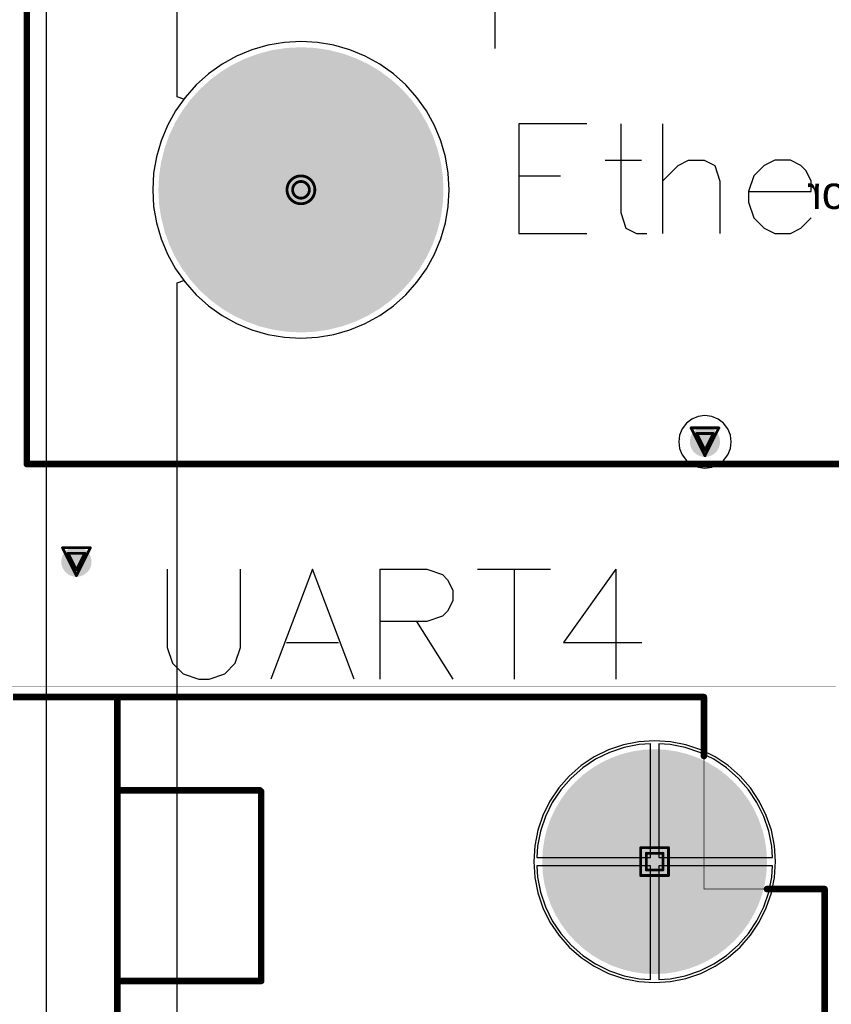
# Model space of a CAD drawing. Header units: millimetres. Extents: x 138 to 555, y 26 to 334.
# Tile 240 of 256: x 161 to 176, y 219 to 237. Entities that reach past the tile are written whole.
import ezdxf

# ---------------------------------------------------------------- set-up
doc = ezdxf.new("R2010")
doc.units = ezdxf.units.MM
for name, color, linetype in [('BottomLayer', 5, 'Continuous'), ('BottomSolder', 6, 'Continuous'), ('DrillDrawing', 1, 'Continuous'), ('Mechanical20', 56, 'Continuous'), ('Mechanical27', 56, 'Continuous'), ('Mechanical30', 56, 'Continuous'), ('MidLayer1', 16, 'Continuous'), ('MidLayer2', 76, 'Continuous'), ('MidLayer3', 90, 'Continuous'), ('MidLayer4', 156, 'Continuous'), ('MultiLayer', 9, 'Continuous'), ('PadHoleLayer', 156, 'Continuous'), ('TopLayer', 1, 'Continuous'), ('TopOverlay', 2, 'Continuous'), ('TopSolder', 216, 'Continuous'), ('ViaHoleLayer', 16, 'Continuous')]:
    doc.layers.add(name, color=color, linetype=linetype)

# ---------------------------------------------------------------- blocks, each defined once
blk = doc.blocks.new('CON_SAMTEC_ERF8_030_070_L_DV_TR_MOD_B2123A_504')
at = {"layer": 'BottomLayer', "const_width": 2.5}
blk.add_lwpolyline([(5.75, -15, 1), (8.25, -15, 1)], format="xyb", close=True, dxfattribs=at)
at = {"layer": 'BottomSolder', "const_width": 2.6}
blk.add_lwpolyline([(5.7, -15, 1), (8.3, -15, 1)], format="xyb", close=True, dxfattribs=at)
at = {"layer": 'Mechanical27', "const_width": 0.01}
for points in [[(12, -20), (12, 20)], [(12, -20), (-70, -20)]]:
    blk.add_lwpolyline(points, dxfattribs=at)
at = {"layer": 'Mechanical27', "const_width": 0.005}
blk.add_lwpolyline([(11.997, -20, 1), (12.002, -20, 1)], format="xyb", close=True, dxfattribs=at)
blk.add_lwpolyline([(11.997, -20, 1), (12.002, -20, 1)], format="xyb", close=True, dxfattribs=at)
at = {"layer": 'MidLayer1', "const_width": 2.5}
blk.add_lwpolyline([(5.75, -15, 1), (8.25, -15, 1)], format="xyb", close=True, dxfattribs=at)
at = {"layer": 'MidLayer2', "const_width": 2.5}
blk.add_lwpolyline([(5.75, -15, 1), (8.25, -15, 1)], format="xyb", close=True, dxfattribs=at)
at = {"layer": 'MidLayer3', "const_width": 2.5}
blk.add_lwpolyline([(5.75, -15, 1), (8.25, -15, 1)], format="xyb", close=True, dxfattribs=at)
at = {"layer": 'MidLayer4', "const_width": 2.5}
blk.add_lwpolyline([(5.75, -15, 1), (8.25, -15, 1)], format="xyb", close=True, dxfattribs=at)
at = {"layer": 'MultiLayer', "const_width": 2.5}
blk.add_lwpolyline([(5.75, -15, 1), (8.25, -15, 1)], format="xyb", close=True, dxfattribs=at)
at = {"layer": 'PadHoleLayer', "const_width": 1.75}
blk.add_lwpolyline([(6.125, -15, 1), (7.875, -15, 1)], format="xyb", close=True, dxfattribs=at)
at = {"layer": 'TopLayer', "const_width": 2.5}
blk.add_lwpolyline([(5.75, -15, 1), (8.25, -15, 1)], format="xyb", close=True, dxfattribs=at)
at = {"layer": 'TopOverlay'}
blk.add_line((3.221, -11.465), (4.42, -11.465), dxfattribs=at)
at = {"layer": 'TopOverlay', "const_width": 0.12}
for points in [[(12, -20), (12, 20)], [(12, -20), (-70, -20)]]:
    blk.add_lwpolyline(points, dxfattribs=at)
at = {"layer": 'TopOverlay', "const_width": 0.06}
blk.add_lwpolyline([(11.97, -20, 1), (12.03, -20, 1)], format="xyb", close=True, dxfattribs=at)
blk.add_lwpolyline([(11.97, -20, 1), (12.03, -20, 1)], format="xyb", close=True, dxfattribs=at)
at = {"layer": 'TopSolder', "const_width": 2.6}
blk.add_lwpolyline([(5.7, -15, 1), (8.3, -15, 1)], format="xyb", close=True, dxfattribs=at)
blk = doc.blocks.new('CON_DB9_MALE_TYCO_3_1634580_2_517')
at = {"layer": 'BottomLayer', "const_width": 2}
blk.add_lwpolyline([(-13.5, 7.5, 1), (-11.5, 7.5, 1)], format="xyb", close=True, dxfattribs=at)
at = {"layer": 'BottomSolder', "const_width": 2.05}
blk.add_lwpolyline([(-13.525, 7.5, 1), (-11.475, 7.5, 1)], format="xyb", close=True, dxfattribs=at)
at = {"layer": 'Mechanical20', "const_width": 0.01}
for points in [[(-15.7, 9.65), (-15.7, 10.8)], [(-15.7, -10.525), (-15.7, 9.65)]]:
    blk.add_lwpolyline(points, dxfattribs=at)
at = {"layer": 'Mechanical20', "const_width": 0.005}
blk.add_lwpolyline([(-15.702, 9.65, 1), (-15.697, 9.65, 1)], format="xyb", close=True, dxfattribs=at)
blk.add_lwpolyline([(-15.702, 9.65, 1), (-15.697, 9.65, 1)], format="xyb", close=True, dxfattribs=at)
at = {"layer": 'Mechanical27', "const_width": 0.01}
for points in [[(-12, 8.4), (-12, 10.6)], [(12, 10.6), (-12, 10.6)], [(-15.5, -4.2), (-15.5, 8.4)], [(-12, 8.4), (-15.5, 8.4)], [(-13.8, 0.3), (-13.775, 0.325)], [(-13.8, -2.3), (-13.8, 0.3)], [(-10.325, 0.325), (-13.775, 0.325)], [(-10.325, -2.3), (-10.325, 0.325)], [(15.5, -2.3), (-15.5, -2.3)]]:
    blk.add_lwpolyline(points, dxfattribs=at)
at = {"layer": 'Mechanical27', "const_width": 0.005}
for points in [[(-12.002, 10.6, 1), (-11.997, 10.6, 1)], [(-12.002, 10.6, 1), (-11.997, 10.6, 1)], [(-15.502, 8.4, 1), (-15.498, 8.4, 1)], [(-15.502, 8.4, 1), (-15.498, 8.4, 1)], [(-12.002, 8.4, 1), (-11.997, 8.4, 1)], [(-12.002, 8.4, 1), (-11.997, 8.4, 1)], [(-13.802, 0.3, 1), (-13.798, 0.3, 1)], [(-13.802, 0.3, 1), (-13.798, 0.3, 1)], [(-13.777, 0.325, 1), (-13.772, 0.325, 1)], [(-13.777, 0.325, 1), (-13.772, 0.325, 1)], [(-10.328, 0.325, 1), (-10.323, 0.325, 1)], [(-10.328, 0.325, 1), (-10.323, 0.325, 1)], [(-15.502, -2.3, 1), (-15.498, -2.3, 1)], [(-13.802, -2.3, 1), (-13.798, -2.3, 1)], [(-10.328, -2.3, 1), (-10.323, -2.3, 1)]]:
    blk.add_lwpolyline(points, format="xyb", close=True, dxfattribs=at)
at = {"layer": 'MidLayer1', "const_width": 2}
blk.add_lwpolyline([(-13.5, 7.5, 1), (-11.5, 7.5, 1)], format="xyb", close=True, dxfattribs=at)
at = {"layer": 'MidLayer2', "const_width": 2}
blk.add_lwpolyline([(-13.5, 7.5, 1), (-11.5, 7.5, 1)], format="xyb", close=True, dxfattribs=at)
at = {"layer": 'MidLayer3', "const_width": 2}
blk.add_lwpolyline([(-13.5, 7.5, 1), (-11.5, 7.5, 1)], format="xyb", close=True, dxfattribs=at)
at = {"layer": 'MidLayer4', "const_width": 2}
blk.add_lwpolyline([(-13.5, 7.5, 1), (-11.5, 7.5, 1)], format="xyb", close=True, dxfattribs=at)
at = {"layer": 'MultiLayer', "const_width": 2}
blk.add_lwpolyline([(-13.5, 7.5, 1), (-11.5, 7.5, 1)], format="xyb", close=True, dxfattribs=at)
at = {"layer": 'PadHoleLayer', "const_width": 1.65}
blk.add_lwpolyline([(-13.325, 7.5, 1), (-11.675, 7.5, 1)], format="xyb", close=True, dxfattribs=at)
at = {"layer": 'TopLayer', "const_width": 2}
blk.add_lwpolyline([(-13.5, 7.5, 1), (-11.5, 7.5, 1)], format="xyb", close=True, dxfattribs=at)
at = {"layer": 'TopOverlay', "const_width": 0.12}
for points in [[(12, 10.6), (-12, 10.6)], [(-12, 9.55), (-12, 10.6)], [(-15.5, -4.2), (-15.5, 8.4)], [(-14.425, 8.4), (-15.5, 8.4)], [(-13.8, 0.3), (-13.775, 0.325)], [(-13.8, -2.3), (-13.8, 0.3)], [(-10.325, 0.325), (-13.775, 0.325)], [(-10.325, -2.3), (-10.325, 0.325)], [(15.5, -2.3), (-15.5, -2.3)]]:
    blk.add_lwpolyline(points, dxfattribs=at)
at = {"layer": 'TopOverlay', "const_width": 0.06}
for points in [[(-12.03, 10.6, 1), (-11.97, 10.6, 1)], [(-12.03, 10.6, 1), (-11.97, 10.6, 1)], [(-12.03, 9.55, 1), (-11.97, 9.55, 1)], [(-15.53, 8.4, 1), (-15.47, 8.4, 1)], [(-15.53, 8.4, 1), (-15.47, 8.4, 1)], [(-14.455, 8.4, 1), (-14.395, 8.4, 1)], [(-13.83, 0.3, 1), (-13.77, 0.3, 1)], [(-13.83, 0.3, 1), (-13.77, 0.3, 1)], [(-13.805, 0.325, 1), (-13.745, 0.325, 1)], [(-13.805, 0.325, 1), (-13.745, 0.325, 1)], [(-10.355, 0.325, 1), (-10.295, 0.325, 1)], [(-10.355, 0.325, 1), (-10.295, 0.325, 1)], [(-15.53, -2.3, 1), (-15.47, -2.3, 1)], [(-13.83, -2.3, 1), (-13.77, -2.3, 1)], [(-10.355, -2.3, 1), (-10.295, -2.3, 1)]]:
    blk.add_lwpolyline(points, format="xyb", close=True, dxfattribs=at)
at = {"layer": 'TopSolder', "const_width": 2.05}
blk.add_lwpolyline([(-13.525, 7.5, 1), (-11.475, 7.5, 1)], format="xyb", close=True, dxfattribs=at)

msp = doc.modelspace()

# ---------------------------------------------------------------- linework, layer by layer
at = {"layer": 'BottomLayer'}
for p, q in [((161.432, 191.474), (161.432, 310.896)), ((165.469, 236.894), (165.177, 236.81)), ((165.768, 236.945), (165.469, 236.894)), ((166.07, 236.962), (165.768, 236.945)), ((166.373, 236.945), (166.07, 236.962)), ((166.672, 236.894), (166.373, 236.945)), ((166.964, 236.81), (166.672, 236.894)), ((164.897, 236.694), (164.632, 236.547)), ((165.177, 236.81), (164.897, 236.694)), ((167.244, 236.694), (166.964, 236.81)), ((167.509, 236.547), (167.244, 236.694)), ((164.632, 236.547), (164.384, 236.372)), ((167.757, 236.372), (167.509, 236.547)), ((164.384, 236.372), (164.158, 236.17)), ((167.983, 236.17), (167.757, 236.372)), ((164.158, 236.17), (163.956, 235.943)), ((168.185, 235.943), (167.983, 236.17)), ((163.956, 235.943), (163.781, 235.696)), ((168.36, 235.696), (168.185, 235.943)), ((163.781, 235.696), (163.634, 235.431)), ((168.507, 235.431), (168.36, 235.696)), ((163.634, 235.431), (163.518, 235.151)), ((168.623, 235.151), (168.507, 235.431)), ((163.518, 235.151), (163.434, 234.859)), ((168.707, 234.859), (168.623, 235.151)), ((163.434, 234.859), (163.383, 234.56)), ((168.758, 234.56), (168.707, 234.859)), ((163.383, 234.56), (163.366, 234.257)), ((168.775, 234.257), (168.758, 234.56)), ((163.366, 234.257), (163.383, 233.955)), ((168.758, 233.955), (168.775, 234.257)), ((163.383, 233.955), (163.434, 233.656)), ((168.707, 233.656), (168.758, 233.955)), ((163.434, 233.656), (163.518, 233.364)), ((168.623, 233.364), (168.707, 233.656)), ((163.518, 233.364), (163.634, 233.084)), ((168.507, 233.084), (168.623, 233.364)), ((163.634, 233.084), (163.781, 232.819)), ((168.36, 232.819), (168.507, 233.084)), ((163.781, 232.819), (163.956, 232.571)), ((168.185, 232.571), (168.36, 232.819)), ((163.956, 232.571), (164.158, 232.345)), ((167.983, 232.345), (168.185, 232.571)), ((164.158, 232.345), (164.384, 232.143)), ((167.757, 232.143), (167.983, 232.345)), ((164.384, 232.143), (164.632, 231.968)), ((167.509, 231.968), (167.757, 232.143)), ((164.632, 231.968), (164.897, 231.821)), ((164.897, 231.821), (165.177, 231.705)), ((166.964, 231.705), (167.244, 231.821)), ((167.244, 231.821), (167.509, 231.968)), ((165.177, 231.705), (165.469, 231.621)), ((165.469, 231.621), (165.768, 231.57)), ((166.373, 231.57), (166.672, 231.621)), ((166.672, 231.621), (166.964, 231.705)), ((165.768, 231.57), (166.07, 231.553)), ((166.07, 231.553), (166.373, 231.57)), ((171.963, 224.089), (171.696, 223.998)), ((172.239, 224.144), (171.963, 224.089)), ((172.445, 224.157), (172.239, 224.144)), ((172.445, 222.082), (172.445, 224.157)), ((172.802, 224.144), (172.595, 224.157)), ((172.595, 224.157), (172.595, 222.082)), ((173.078, 224.089), (172.802, 224.144)), ((173.345, 223.998), (173.078, 224.089)), ((171.696, 223.998), (171.443, 223.873)), ((173.598, 223.873), (173.345, 223.998)), ((171.209, 223.717), (170.997, 223.531)), ((171.443, 223.873), (171.209, 223.717)), ((173.832, 223.717), (173.598, 223.873)), ((174.044, 223.531), (173.832, 223.717)), ((170.997, 223.531), (170.811, 223.319)), ((174.23, 223.319), (174.044, 223.531)), ((170.811, 223.319), (170.655, 223.085)), ((174.386, 223.085), (174.23, 223.319)), ((170.655, 223.085), (170.53, 222.832)), ((174.511, 222.832), (174.386, 223.085)), ((170.53, 222.832), (170.439, 222.565)), ((174.602, 222.565), (174.511, 222.832)), ((170.439, 222.565), (170.384, 222.289)), ((174.657, 222.289), (174.602, 222.565)), ((170.384, 222.289), (170.371, 222.082)), ((174.67, 222.082), (174.657, 222.289)), ((170.371, 222.082), (172.445, 222.082)), ((172.445, 221.932), (170.371, 221.932)), ((170.371, 221.932), (170.384, 221.726)), ((172.445, 219.858), (172.445, 221.932)), ((172.595, 222.082), (174.67, 222.082)), ((174.67, 221.932), (172.595, 221.932)), ((172.595, 221.932), (172.595, 219.858)), ((174.657, 221.726), (174.67, 221.932)), ((170.384, 221.726), (170.439, 221.45)), ((174.602, 221.45), (174.657, 221.726)), ((170.439, 221.45), (170.53, 221.183)), ((174.511, 221.183), (174.602, 221.45)), ((170.53, 221.183), (170.655, 220.93)), ((174.386, 220.93), (174.511, 221.183)), ((170.655, 220.93), (170.811, 220.696)), ((174.23, 220.696), (174.386, 220.93)), ((170.811, 220.696), (170.997, 220.484)), ((174.044, 220.484), (174.23, 220.696)), ((170.997, 220.484), (171.209, 220.298)), ((173.832, 220.298), (174.044, 220.484)), ((171.209, 220.298), (171.443, 220.141)), ((171.443, 220.141), (171.696, 220.017)), ((173.345, 220.017), (173.598, 220.141)), ((173.598, 220.141), (173.832, 220.298)), ((171.696, 220.017), (171.963, 219.926)), ((173.078, 219.926), (173.345, 220.017)), ((171.963, 219.926), (172.239, 219.871)), ((172.239, 219.871), (172.445, 219.858)), ((172.595, 219.858), (172.802, 219.871)), ((172.802, 219.871), (173.078, 219.926))]:
    msp.add_line(p, q, dxfattribs=at)
at = {"layer": 'BottomLayer', "const_width": 0.275}
for points in [[(173.301, 229.662, 1), (173.576, 229.662, 1)], [(161.838, 227.476, 1), (162.113, 227.476, 1)]]:
    msp.add_lwpolyline(points, format="xyb", close=True, dxfattribs=at)
at = {"layer": 'DrillDrawing'}
for points, const_width in [([(166.324, 234.257, 1), (165.816, 234.257, 1)], 0.0508), ([(166.223, 234.257, 1), (165.918, 234.257, 1)], 0.0508), ([(165.804, 234.257, 1), (165.829, 234.257, 1)], 0.0254), ([(165.905, 234.257, 1), (165.931, 234.257, 1)], 0.0254), ([(166.21, 234.257, 1), (166.236, 234.257, 1)], 0.0254), ([(166.312, 234.257, 1), (166.337, 234.257, 1)], 0.0254), ([(173.172, 229.916, 1), (173.198, 229.916, 1)], 0.0254), ([(173.172, 229.916, 1), (173.198, 229.916, 1)], 0.0254), ([(173.274, 229.814, 1), (173.299, 229.814, 1)], 0.0254), ([(173.274, 229.814, 1), (173.299, 229.814, 1)], 0.0254), ([(173.579, 229.814, 1), (173.604, 229.814, 1)], 0.0254), ([(173.579, 229.814, 1), (173.604, 229.814, 1)], 0.0254), ([(173.68, 229.916, 1), (173.706, 229.916, 1)], 0.0254), ([(173.68, 229.916, 1), (173.706, 229.916, 1)], 0.0254), ([(173.426, 229.509, 1), (173.452, 229.509, 1)], 0.0254), ([(173.426, 229.509, 1), (173.452, 229.509, 1)], 0.0254), ([(173.426, 229.408, 1), (173.452, 229.408, 1)], 0.0254), ([(173.426, 229.408, 1), (173.452, 229.408, 1)], 0.0254), ([(161.709, 227.73, 1), (161.734, 227.73, 1)], 0.0254), ([(161.709, 227.73, 1), (161.734, 227.73, 1)], 0.0254), ([(162.217, 227.73, 1), (162.242, 227.73, 1)], 0.0254), ([(162.217, 227.73, 1), (162.242, 227.73, 1)], 0.0254), ([(161.81, 227.629, 1), (161.836, 227.629, 1)], 0.0254), ([(161.81, 227.629, 1), (161.836, 227.629, 1)], 0.0254), ([(162.115, 227.629, 1), (162.141, 227.629, 1)], 0.0254), ([(162.115, 227.629, 1), (162.141, 227.629, 1)], 0.0254), ([(161.963, 227.324, 1), (161.988, 227.324, 1)], 0.0254), ([(161.963, 227.324, 1), (161.988, 227.324, 1)], 0.0254), ([(161.963, 227.222, 1), (161.988, 227.222, 1)], 0.0254), ([(161.963, 227.222, 1), (161.988, 227.222, 1)], 0.0254), ([(172.254, 222.261, 1), (172.279, 222.261, 1)], 0.0254), ([(172.254, 222.261, 1), (172.279, 222.261, 1)], 0.0254), ([(172.762, 222.261, 1), (172.787, 222.261, 1)], 0.0254), ([(172.762, 222.261, 1), (172.787, 222.261, 1)], 0.0254), ([(172.355, 222.16, 1), (172.381, 222.16, 1)], 0.0254), ([(172.355, 222.16, 1), (172.381, 222.16, 1)], 0.0254), ([(172.66, 222.16, 1), (172.686, 222.16, 1)], 0.0254), ([(172.66, 222.16, 1), (172.686, 222.16, 1)], 0.0254), ([(172.254, 221.753, 1), (172.279, 221.753, 1)], 0.0254), ([(172.254, 221.753, 1), (172.279, 221.753, 1)], 0.0254), ([(172.355, 221.855, 1), (172.381, 221.855, 1)], 0.0254), ([(172.355, 221.855, 1), (172.381, 221.855, 1)], 0.0254), ([(172.66, 221.855, 1), (172.686, 221.855, 1)], 0.0254), ([(172.66, 221.855, 1), (172.686, 221.855, 1)], 0.0254), ([(172.762, 221.753, 1), (172.787, 221.753, 1)], 0.0254), ([(172.762, 221.753, 1), (172.787, 221.753, 1)], 0.0254)]:
    msp.add_lwpolyline(points, format="xyb", close=True, dxfattribs=dict(at, const_width=const_width))
at = {"layer": 'DrillDrawing', "const_width": 0.0508}
for points in [[(173.185, 229.916), (173.693, 229.916)], [(173.185, 229.916), (173.439, 229.408)], [(173.287, 229.814), (173.591, 229.814)], [(173.287, 229.814), (173.439, 229.509)], [(173.439, 229.408), (173.693, 229.916)], [(173.439, 229.509), (173.591, 229.814)], [(161.721, 227.73), (162.229, 227.73)], [(161.721, 227.73), (161.975, 227.222)], [(161.975, 227.222), (162.229, 227.73)], [(161.823, 227.629), (162.128, 227.629)], [(161.823, 227.629), (161.975, 227.324)], [(161.975, 227.324), (162.128, 227.629)], [(172.266, 222.261), (172.774, 222.261)], [(172.266, 221.753), (172.266, 222.261)], [(172.774, 221.753), (172.774, 222.261)], [(172.368, 222.16), (172.673, 222.16)], [(172.368, 221.855), (172.368, 222.16)], [(172.673, 221.855), (172.673, 222.16)], [(172.266, 221.753), (172.774, 221.753)], [(172.368, 221.855), (172.673, 221.855)]]:
    msp.add_lwpolyline(points, dxfattribs=at)
at = {"layer": 'MidLayer1', "const_width": 0.275}
for points in [[(173.301, 229.662, 1), (173.576, 229.662, 1)], [(161.838, 227.476, 1), (162.113, 227.476, 1)]]:
    msp.add_lwpolyline(points, format="xyb", close=True, dxfattribs=at)
at = {"layer": 'MidLayer2'}
for p, q in [((161.432, 191.474), (161.432, 310.896)), ((165.469, 236.894), (165.177, 236.81)), ((165.768, 236.945), (165.469, 236.894)), ((166.07, 236.962), (165.768, 236.945)), ((166.373, 236.945), (166.07, 236.962)), ((166.672, 236.894), (166.373, 236.945)), ((166.964, 236.81), (166.672, 236.894)), ((164.897, 236.694), (164.632, 236.547)), ((165.177, 236.81), (164.897, 236.694)), ((167.244, 236.694), (166.964, 236.81)), ((167.509, 236.547), (167.244, 236.694)), ((164.632, 236.547), (164.384, 236.372)), ((167.757, 236.372), (167.509, 236.547)), ((164.384, 236.372), (164.158, 236.17)), ((167.983, 236.17), (167.757, 236.372)), ((164.158, 236.17), (163.956, 235.943)), ((168.185, 235.943), (167.983, 236.17)), ((163.956, 235.943), (163.781, 235.696)), ((168.36, 235.696), (168.185, 235.943)), ((163.781, 235.696), (163.634, 235.431)), ((168.507, 235.431), (168.36, 235.696)), ((163.634, 235.431), (163.518, 235.151)), ((168.623, 235.151), (168.507, 235.431)), ((163.518, 235.151), (163.434, 234.859)), ((168.707, 234.859), (168.623, 235.151)), ((163.434, 234.859), (163.383, 234.56)), ((168.758, 234.56), (168.707, 234.859)), ((163.383, 234.56), (163.366, 234.257)), ((168.775, 234.257), (168.758, 234.56)), ((163.366, 234.257), (163.383, 233.955)), ((168.758, 233.955), (168.775, 234.257)), ((163.383, 233.955), (163.434, 233.656)), ((168.707, 233.656), (168.758, 233.955)), ((163.434, 233.656), (163.518, 233.364)), ((168.623, 233.364), (168.707, 233.656)), ((163.518, 233.364), (163.634, 233.084)), ((168.507, 233.084), (168.623, 233.364)), ((163.634, 233.084), (163.781, 232.819)), ((168.36, 232.819), (168.507, 233.084)), ((163.781, 232.819), (163.956, 232.571)), ((168.185, 232.571), (168.36, 232.819)), ((163.956, 232.571), (164.158, 232.345)), ((167.983, 232.345), (168.185, 232.571)), ((164.158, 232.345), (164.384, 232.143)), ((167.757, 232.143), (167.983, 232.345)), ((164.384, 232.143), (164.632, 231.968)), ((167.509, 231.968), (167.757, 232.143)), ((164.632, 231.968), (164.897, 231.821)), ((164.897, 231.821), (165.177, 231.705)), ((166.964, 231.705), (167.244, 231.821)), ((167.244, 231.821), (167.509, 231.968)), ((165.177, 231.705), (165.469, 231.621)), ((165.469, 231.621), (165.768, 231.57)), ((166.373, 231.57), (166.672, 231.621)), ((166.672, 231.621), (166.964, 231.705)), ((165.768, 231.57), (166.07, 231.553)), ((166.07, 231.553), (166.373, 231.57)), ((171.963, 224.089), (171.696, 223.998)), ((172.239, 224.144), (171.963, 224.089)), ((172.445, 224.157), (172.239, 224.144)), ((172.445, 222.082), (172.445, 224.157)), ((172.802, 224.144), (172.595, 224.157)), ((172.595, 224.157), (172.595, 222.082)), ((173.078, 224.089), (172.802, 224.144)), ((173.345, 223.998), (173.078, 224.089)), ((171.696, 223.998), (171.443, 223.873)), ((173.598, 223.873), (173.345, 223.998)), ((171.209, 223.717), (170.997, 223.531)), ((171.443, 223.873), (171.209, 223.717)), ((173.832, 223.717), (173.598, 223.873)), ((174.044, 223.531), (173.832, 223.717)), ((170.997, 223.531), (170.811, 223.319)), ((174.23, 223.319), (174.044, 223.531)), ((170.811, 223.319), (170.655, 223.085)), ((174.386, 223.085), (174.23, 223.319)), ((170.655, 223.085), (170.53, 222.832)), ((174.511, 222.832), (174.386, 223.085)), ((170.53, 222.832), (170.439, 222.565)), ((174.602, 222.565), (174.511, 222.832)), ((170.439, 222.565), (170.384, 222.289)), ((174.657, 222.289), (174.602, 222.565)), ((170.384, 222.289), (170.371, 222.082)), ((174.67, 222.082), (174.657, 222.289)), ((170.371, 222.082), (172.445, 222.082)), ((172.445, 221.932), (170.371, 221.932)), ((170.371, 221.932), (170.384, 221.726)), ((172.445, 219.858), (172.445, 221.932)), ((172.595, 222.082), (174.67, 222.082)), ((174.67, 221.932), (172.595, 221.932)), ((172.595, 221.932), (172.595, 219.858)), ((174.657, 221.726), (174.67, 221.932)), ((170.384, 221.726), (170.439, 221.45)), ((174.602, 221.45), (174.657, 221.726)), ((170.439, 221.45), (170.53, 221.183)), ((174.511, 221.183), (174.602, 221.45)), ((170.53, 221.183), (170.655, 220.93)), ((174.386, 220.93), (174.511, 221.183)), ((170.655, 220.93), (170.811, 220.696)), ((174.23, 220.696), (174.386, 220.93)), ((170.811, 220.696), (170.997, 220.484)), ((174.044, 220.484), (174.23, 220.696)), ((170.997, 220.484), (171.209, 220.298)), ((173.832, 220.298), (174.044, 220.484)), ((171.209, 220.298), (171.443, 220.141)), ((171.443, 220.141), (171.696, 220.017)), ((173.345, 220.017), (173.598, 220.141)), ((173.598, 220.141), (173.832, 220.298)), ((171.696, 220.017), (171.963, 219.926)), ((173.078, 219.926), (173.345, 220.017)), ((171.963, 219.926), (172.239, 219.871)), ((172.239, 219.871), (172.445, 219.858)), ((172.595, 219.858), (172.802, 219.871)), ((172.802, 219.871), (173.078, 219.926))]:
    msp.add_line(p, q, dxfattribs=at)
at = {"layer": 'MidLayer2', "const_width": 0.275}
for points in [[(173.301, 229.662, 1), (173.576, 229.662, 1)], [(161.838, 227.476, 1), (162.113, 227.476, 1)]]:
    msp.add_lwpolyline(points, format="xyb", close=True, dxfattribs=at)
at = {"layer": 'MidLayer3'}
for p, q in [((161.432, 191.389), (161.432, 310.896)), ((165.469, 236.894), (165.177, 236.81)), ((165.768, 236.945), (165.469, 236.894)), ((166.07, 236.962), (165.768, 236.945)), ((166.373, 236.945), (166.07, 236.962)), ((166.672, 236.894), (166.373, 236.945)), ((166.964, 236.81), (166.672, 236.894)), ((164.897, 236.694), (164.632, 236.547)), ((165.177, 236.81), (164.897, 236.694)), ((167.244, 236.694), (166.964, 236.81)), ((167.509, 236.547), (167.244, 236.694)), ((164.632, 236.547), (164.384, 236.372)), ((167.757, 236.372), (167.509, 236.547)), ((164.384, 236.372), (164.158, 236.17)), ((167.983, 236.17), (167.757, 236.372)), ((164.158, 236.17), (163.956, 235.943)), ((168.185, 235.943), (167.983, 236.17)), ((163.956, 235.943), (163.781, 235.696)), ((168.36, 235.696), (168.185, 235.943)), ((163.781, 235.696), (163.634, 235.431)), ((168.507, 235.431), (168.36, 235.696)), ((163.634, 235.431), (163.518, 235.151)), ((168.623, 235.151), (168.507, 235.431)), ((163.518, 235.151), (163.434, 234.859)), ((168.707, 234.859), (168.623, 235.151)), ((163.434, 234.859), (163.383, 234.56)), ((168.758, 234.56), (168.707, 234.859)), ((163.383, 234.56), (163.366, 234.257)), ((168.775, 234.257), (168.758, 234.56)), ((163.366, 234.257), (163.383, 233.955)), ((168.758, 233.955), (168.775, 234.257)), ((163.383, 233.955), (163.434, 233.656)), ((168.707, 233.656), (168.758, 233.955)), ((163.434, 233.656), (163.518, 233.364)), ((168.623, 233.364), (168.707, 233.656)), ((163.518, 233.364), (163.634, 233.084)), ((168.507, 233.084), (168.623, 233.364)), ((163.634, 233.084), (163.781, 232.819)), ((168.36, 232.819), (168.507, 233.084)), ((163.781, 232.819), (163.956, 232.571)), ((168.185, 232.571), (168.36, 232.819)), ((163.956, 232.571), (164.158, 232.345)), ((167.983, 232.345), (168.185, 232.571)), ((164.158, 232.345), (164.384, 232.143)), ((167.757, 232.143), (167.983, 232.345)), ((164.384, 232.143), (164.632, 231.968)), ((167.509, 231.968), (167.757, 232.143)), ((164.632, 231.968), (164.897, 231.821)), ((164.897, 231.821), (165.177, 231.705)), ((166.964, 231.705), (167.244, 231.821)), ((167.244, 231.821), (167.509, 231.968)), ((165.177, 231.705), (165.469, 231.621)), ((165.469, 231.621), (165.768, 231.57)), ((166.373, 231.57), (166.672, 231.621)), ((166.672, 231.621), (166.964, 231.705)), ((165.768, 231.57), (166.07, 231.553)), ((166.07, 231.553), (166.373, 231.57)), ((171.963, 224.089), (171.696, 223.998)), ((172.239, 224.144), (171.963, 224.089)), ((172.445, 224.157), (172.239, 224.144)), ((172.445, 222.082), (172.445, 224.157)), ((172.802, 224.144), (172.595, 224.157)), ((172.595, 224.157), (172.595, 222.082)), ((173.078, 224.089), (172.802, 224.144)), ((173.345, 223.998), (173.078, 224.089)), ((171.696, 223.998), (171.443, 223.873)), ((173.598, 223.873), (173.345, 223.998)), ((171.209, 223.717), (170.997, 223.531)), ((171.443, 223.873), (171.209, 223.717)), ((173.832, 223.717), (173.598, 223.873)), ((174.044, 223.531), (173.832, 223.717)), ((170.997, 223.531), (170.811, 223.319)), ((174.23, 223.319), (174.044, 223.531)), ((170.811, 223.319), (170.655, 223.085)), ((174.386, 223.085), (174.23, 223.319)), ((170.655, 223.085), (170.53, 222.832)), ((174.511, 222.832), (174.386, 223.085)), ((170.53, 222.832), (170.439, 222.565)), ((174.602, 222.565), (174.511, 222.832)), ((170.439, 222.565), (170.384, 222.289)), ((174.657, 222.289), (174.602, 222.565)), ((170.384, 222.289), (170.371, 222.082)), ((174.67, 222.082), (174.657, 222.289)), ((170.371, 222.082), (172.445, 222.082)), ((172.445, 221.932), (170.371, 221.932)), ((170.371, 221.932), (170.384, 221.726)), ((172.445, 219.858), (172.445, 221.932)), ((172.595, 222.082), (174.67, 222.082)), ((174.67, 221.932), (172.595, 221.932)), ((172.595, 221.932), (172.595, 219.858)), ((174.657, 221.726), (174.67, 221.932)), ((170.384, 221.726), (170.439, 221.45)), ((174.602, 221.45), (174.657, 221.726)), ((170.439, 221.45), (170.53, 221.183)), ((174.511, 221.183), (174.602, 221.45)), ((170.53, 221.183), (170.655, 220.93)), ((174.386, 220.93), (174.511, 221.183)), ((170.655, 220.93), (170.811, 220.696)), ((174.23, 220.696), (174.386, 220.93)), ((170.811, 220.696), (170.997, 220.484)), ((174.044, 220.484), (174.23, 220.696)), ((170.997, 220.484), (171.209, 220.298)), ((173.832, 220.298), (174.044, 220.484)), ((171.209, 220.298), (171.443, 220.141)), ((171.443, 220.141), (171.696, 220.017)), ((173.345, 220.017), (173.598, 220.141)), ((173.598, 220.141), (173.832, 220.298)), ((171.696, 220.017), (171.963, 219.926)), ((173.078, 219.926), (173.345, 220.017)), ((171.963, 219.926), (172.239, 219.871)), ((172.239, 219.871), (172.445, 219.858)), ((172.595, 219.858), (172.802, 219.871)), ((172.802, 219.871), (173.078, 219.926))]:
    msp.add_line(p, q, dxfattribs=at)
at = {"layer": 'MidLayer3', "const_width": 0.275}
for points in [[(173.301, 229.662, 1), (173.576, 229.662, 1)], [(161.838, 227.476, 1), (162.113, 227.476, 1)]]:
    msp.add_lwpolyline(points, format="xyb", close=True, dxfattribs=at)
at = {"layer": 'MidLayer4'}
for p, q in [((163.813, 235.951), (163.813, 299.564)), ((165.469, 236.894), (165.177, 236.81)), ((165.768, 236.945), (165.469, 236.894)), ((166.07, 236.962), (165.768, 236.945)), ((166.373, 236.945), (166.07, 236.962)), ((166.672, 236.894), (166.373, 236.945)), ((166.964, 236.81), (166.672, 236.894)), ((164.897, 236.694), (164.632, 236.547)), ((165.177, 236.81), (164.897, 236.694)), ((167.244, 236.694), (166.964, 236.81)), ((167.509, 236.547), (167.244, 236.694)), ((164.632, 236.547), (164.384, 236.372)), ((167.757, 236.372), (167.509, 236.547)), ((164.384, 236.372), (164.158, 236.17)), ((167.983, 236.17), (167.757, 236.372)), ((164.158, 236.17), (163.956, 235.943)), ((168.185, 235.943), (167.983, 236.17)), ((163.934, 235.912), (163.813, 235.951)), ((163.956, 235.943), (163.934, 235.912)), ((168.36, 235.696), (168.185, 235.943)), ((168.507, 235.431), (168.36, 235.696)), ((168.623, 235.151), (168.507, 235.431)), ((168.707, 234.859), (168.623, 235.151)), ((168.758, 234.56), (168.707, 234.859)), ((168.775, 234.257), (168.758, 234.56)), ((168.758, 233.955), (168.775, 234.257)), ((168.707, 233.656), (168.758, 233.955)), ((168.623, 233.364), (168.707, 233.656)), ((168.507, 233.084), (168.623, 233.364)), ((168.36, 232.819), (168.507, 233.084)), ((168.185, 232.571), (168.36, 232.819)), ((163.813, 232.564), (163.934, 232.602)), ((163.813, 187), (163.813, 232.564)), ((163.934, 232.602), (163.956, 232.571)), ((163.956, 232.571), (164.158, 232.345)), ((167.983, 232.345), (168.185, 232.571)), ((164.158, 232.345), (164.384, 232.143)), ((167.757, 232.143), (167.983, 232.345)), ((164.384, 232.143), (164.632, 231.968)), ((167.509, 231.968), (167.757, 232.143)), ((164.632, 231.968), (164.897, 231.821)), ((164.897, 231.821), (165.177, 231.705)), ((166.964, 231.705), (167.244, 231.821)), ((167.244, 231.821), (167.509, 231.968)), ((165.177, 231.705), (165.469, 231.621)), ((165.469, 231.621), (165.768, 231.57)), ((166.373, 231.57), (166.672, 231.621)), ((166.672, 231.621), (166.964, 231.705)), ((165.768, 231.57), (166.07, 231.553)), ((166.07, 231.553), (166.373, 231.57)), ((173.1, 230), (173.024, 229.901)), ((173.199, 230.077), (173.1, 230)), ((173.315, 230.124), (173.199, 230.077)), ((173.439, 230.141), (173.315, 230.124)), ((173.563, 230.124), (173.439, 230.141)), ((173.678, 230.077), (173.563, 230.124)), ((173.778, 230), (173.678, 230.077)), ((173.854, 229.901), (173.778, 230)), ((173.024, 229.901), (172.976, 229.786)), ((173.902, 229.786), (173.854, 229.901)), ((172.976, 229.786), (172.96, 229.662)), ((172.96, 229.662), (172.976, 229.538)), ((173.918, 229.662), (173.902, 229.786)), ((173.902, 229.538), (173.918, 229.662)), ((172.976, 229.538), (173.024, 229.422)), ((173.854, 229.422), (173.902, 229.538)), ((173.024, 229.422), (173.1, 229.323)), ((173.1, 229.323), (173.199, 229.247)), ((173.678, 229.247), (173.778, 229.323)), ((173.778, 229.323), (173.854, 229.422)), ((173.199, 229.247), (173.315, 229.199)), ((173.315, 229.199), (173.439, 229.183)), ((173.439, 229.183), (173.563, 229.199)), ((173.563, 229.199), (173.678, 229.247)), ((171.95, 224.137), (171.677, 224.044)), ((172.233, 224.193), (171.95, 224.137)), ((172.52, 224.212), (172.233, 224.193)), ((172.808, 224.193), (172.52, 224.212)), ((173.091, 224.137), (172.808, 224.193)), ((173.364, 224.044), (173.091, 224.137)), ((171.418, 223.917), (171.178, 223.757)), ((171.677, 224.044), (171.418, 223.917)), ((173.623, 223.917), (173.364, 224.044)), ((173.863, 223.757), (173.623, 223.917)), ((171.178, 223.757), (170.961, 223.566)), ((174.079, 223.566), (173.863, 223.757)), ((170.961, 223.566), (170.771, 223.35)), ((174.27, 223.35), (174.079, 223.566)), ((170.771, 223.35), (170.611, 223.11)), ((174.43, 223.11), (174.27, 223.35)), ((170.611, 223.11), (170.484, 222.851)), ((174.557, 222.851), (174.43, 223.11)), ((170.484, 222.851), (170.391, 222.578)), ((174.65, 222.578), (174.557, 222.851)), ((170.391, 222.578), (170.335, 222.295)), ((174.706, 222.295), (174.65, 222.578)), ((170.335, 222.295), (170.316, 222.007)), ((174.725, 222.007), (174.706, 222.295)), ((170.316, 222.007), (170.335, 221.72)), ((174.706, 221.72), (174.725, 222.007)), ((170.335, 221.72), (170.391, 221.437)), ((174.65, 221.437), (174.706, 221.72)), ((170.391, 221.437), (170.484, 221.164)), ((174.557, 221.164), (174.65, 221.437)), ((170.484, 221.164), (170.611, 220.905)), ((174.43, 220.905), (174.557, 221.164)), ((170.611, 220.905), (170.771, 220.665)), ((174.27, 220.665), (174.43, 220.905)), ((170.771, 220.665), (170.961, 220.448)), ((174.079, 220.448), (174.27, 220.665)), ((170.961, 220.448), (171.178, 220.258)), ((173.863, 220.258), (174.079, 220.448)), ((171.178, 220.258), (171.418, 220.098)), ((173.623, 220.098), (173.863, 220.258)), ((171.418, 220.098), (171.677, 219.97)), ((171.677, 219.97), (171.95, 219.878)), ((173.091, 219.878), (173.364, 219.97)), ((173.364, 219.97), (173.623, 220.098)), ((171.95, 219.878), (172.233, 219.822)), ((172.233, 219.822), (172.52, 219.803)), ((172.52, 219.803), (172.808, 219.822)), ((172.808, 219.822), (173.091, 219.878))]:
    msp.add_line(p, q, dxfattribs=at)
at = {"layer": 'MidLayer4', "const_width": 0.275}
for points in [[(173.301, 229.662, 1), (173.576, 229.662, 1)], [(161.838, 227.476, 1), (162.113, 227.476, 1)]]:
    msp.add_lwpolyline(points, format="xyb", close=True, dxfattribs=at)
at = {"layer": 'MultiLayer', "const_width": 0.275}
for points in [[(173.301, 229.662, 1), (173.576, 229.662, 1)], [(161.838, 227.476, 1), (162.113, 227.476, 1)]]:
    msp.add_lwpolyline(points, format="xyb", close=True, dxfattribs=at)
at = {"layer": 'TopLayer'}
for p, q in [((161.432, 191.474), (161.432, 310.896)), ((165.469, 236.894), (165.177, 236.81)), ((165.768, 236.945), (165.469, 236.894)), ((166.07, 236.962), (165.768, 236.945)), ((166.373, 236.945), (166.07, 236.962)), ((166.672, 236.894), (166.373, 236.945)), ((166.964, 236.81), (166.672, 236.894)), ((164.897, 236.694), (164.632, 236.547)), ((165.177, 236.81), (164.897, 236.694)), ((167.244, 236.694), (166.964, 236.81)), ((167.509, 236.547), (167.244, 236.694)), ((164.632, 236.547), (164.384, 236.372)), ((167.757, 236.372), (167.509, 236.547)), ((164.384, 236.372), (164.158, 236.17)), ((167.983, 236.17), (167.757, 236.372)), ((164.158, 236.17), (163.956, 235.943)), ((168.185, 235.943), (167.983, 236.17)), ((163.956, 235.943), (163.781, 235.696)), ((168.36, 235.696), (168.185, 235.943)), ((163.781, 235.696), (163.634, 235.431)), ((168.507, 235.431), (168.36, 235.696)), ((163.634, 235.431), (163.518, 235.151)), ((168.623, 235.151), (168.507, 235.431)), ((163.518, 235.151), (163.434, 234.859)), ((168.707, 234.859), (168.623, 235.151)), ((163.434, 234.859), (163.383, 234.56)), ((168.758, 234.56), (168.707, 234.859)), ((163.383, 234.56), (163.366, 234.257)), ((168.775, 234.257), (168.758, 234.56)), ((163.366, 234.257), (163.383, 233.955)), ((168.758, 233.955), (168.775, 234.257)), ((163.383, 233.955), (163.434, 233.656)), ((168.707, 233.656), (168.758, 233.955)), ((163.434, 233.656), (163.518, 233.364)), ((168.623, 233.364), (168.707, 233.656)), ((163.518, 233.364), (163.634, 233.084)), ((168.507, 233.084), (168.623, 233.364)), ((163.634, 233.084), (163.781, 232.819)), ((168.36, 232.819), (168.507, 233.084)), ((163.781, 232.819), (163.956, 232.571)), ((168.185, 232.571), (168.36, 232.819)), ((163.956, 232.571), (164.158, 232.345)), ((167.983, 232.345), (168.185, 232.571)), ((164.158, 232.345), (164.384, 232.143)), ((167.757, 232.143), (167.983, 232.345)), ((164.384, 232.143), (164.632, 231.968)), ((167.509, 231.968), (167.757, 232.143)), ((164.632, 231.968), (164.897, 231.821)), ((164.897, 231.821), (165.177, 231.705)), ((166.964, 231.705), (167.244, 231.821)), ((167.244, 231.821), (167.509, 231.968)), ((165.177, 231.705), (165.469, 231.621)), ((165.469, 231.621), (165.768, 231.57)), ((166.373, 231.57), (166.672, 231.621)), ((166.672, 231.621), (166.964, 231.705)), ((165.768, 231.57), (166.07, 231.553)), ((166.07, 231.553), (166.373, 231.57)), ((171.963, 224.089), (171.696, 223.998)), ((172.239, 224.144), (171.963, 224.089)), ((172.445, 224.157), (172.239, 224.144)), ((172.445, 222.082), (172.445, 224.157)), ((172.802, 224.144), (172.595, 224.157)), ((172.595, 224.157), (172.595, 222.082)), ((173.078, 224.089), (172.802, 224.144)), ((173.345, 223.998), (173.078, 224.089)), ((171.696, 223.998), (171.443, 223.873)), ((173.598, 223.873), (173.345, 223.998)), ((171.209, 223.717), (170.997, 223.531)), ((171.443, 223.873), (171.209, 223.717)), ((173.832, 223.717), (173.598, 223.873)), ((174.044, 223.531), (173.832, 223.717)), ((170.997, 223.531), (170.811, 223.319)), ((174.23, 223.319), (174.044, 223.531)), ((170.811, 223.319), (170.655, 223.085)), ((174.386, 223.085), (174.23, 223.319)), ((170.655, 223.085), (170.53, 222.832)), ((174.511, 222.832), (174.386, 223.085)), ((170.53, 222.832), (170.439, 222.565)), ((174.602, 222.565), (174.511, 222.832)), ((170.439, 222.565), (170.384, 222.289)), ((174.657, 222.289), (174.602, 222.565)), ((170.384, 222.289), (170.371, 222.082)), ((174.67, 222.082), (174.657, 222.289)), ((170.371, 222.082), (172.445, 222.082)), ((172.445, 221.932), (170.371, 221.932)), ((170.371, 221.932), (170.384, 221.726)), ((172.445, 219.858), (172.445, 221.932)), ((172.595, 222.082), (174.67, 222.082)), ((174.67, 221.932), (172.595, 221.932)), ((172.595, 221.932), (172.595, 219.858)), ((174.657, 221.726), (174.67, 221.932)), ((170.384, 221.726), (170.439, 221.45)), ((174.602, 221.45), (174.657, 221.726)), ((170.439, 221.45), (170.53, 221.183)), ((174.511, 221.183), (174.602, 221.45)), ((170.53, 221.183), (170.655, 220.93)), ((174.386, 220.93), (174.511, 221.183)), ((170.655, 220.93), (170.811, 220.696)), ((174.23, 220.696), (174.386, 220.93)), ((170.811, 220.696), (170.997, 220.484)), ((174.044, 220.484), (174.23, 220.696)), ((170.997, 220.484), (171.209, 220.298)), ((173.832, 220.298), (174.044, 220.484)), ((171.209, 220.298), (171.443, 220.141)), ((171.443, 220.141), (171.696, 220.017)), ((173.345, 220.017), (173.598, 220.141)), ((173.598, 220.141), (173.832, 220.298)), ((171.696, 220.017), (171.963, 219.926)), ((173.078, 219.926), (173.345, 220.017)), ((171.963, 219.926), (172.239, 219.871)), ((172.239, 219.871), (172.445, 219.858)), ((172.595, 219.858), (172.802, 219.871)), ((172.802, 219.871), (173.078, 219.926))]:
    msp.add_line(p, q, dxfattribs=at)
at = {"layer": 'TopLayer', "const_width": 0.275}
for points in [[(173.301, 229.662, 1), (173.576, 229.662, 1)], [(161.838, 227.476, 1), (162.113, 227.476, 1)]]:
    msp.add_lwpolyline(points, format="xyb", close=True, dxfattribs=at)
at = {"layer": 'TopOverlay'}
for p, q in [((171.283, 235.463), (170.045, 235.463)), ((170.045, 235.463), (170.045, 233.463)), ((171.902, 235.463), (171.902, 233.844)), ((172.664, 235.463), (172.664, 233.463)), ((171.616, 234.797), (172.283, 234.797)), ((172.664, 234.416), (172.949, 234.701)), ((172.949, 234.701), (173.14, 234.797)), ((173.14, 234.797), (173.425, 234.797)), ((173.425, 234.797), (173.616, 234.701)), ((173.616, 234.701), (173.711, 234.416)), ((174.52, 234.701), (174.33, 234.511)), ((174.711, 234.797), (174.52, 234.701)), ((174.997, 234.797), (174.711, 234.797)), ((175.187, 234.701), (174.997, 234.797)), ((175.282, 234.606), (175.187, 234.701)), ((170.045, 234.511), (170.807, 234.511)), ((174.33, 234.511), (174.235, 234.225)), ((175.377, 234.416), (175.282, 234.606)), ((173.711, 234.416), (173.711, 233.463)), ((175.377, 234.225), (175.377, 234.416)), ((174.235, 234.225), (175.377, 234.225)), ((174.235, 234.225), (174.235, 234.035)), ((174.235, 234.035), (174.33, 233.749)), ((171.902, 233.844), (171.997, 233.559)), ((174.33, 233.749), (174.52, 233.559)), ((175.187, 233.559), (175.377, 233.749)), ((170.045, 233.463), (171.283, 233.463)), ((171.997, 233.559), (172.188, 233.463)), ((172.188, 233.463), (172.378, 233.463)), ((174.52, 233.559), (174.711, 233.463)), ((174.711, 233.463), (174.997, 233.463)), ((174.997, 233.463), (175.187, 233.559)), ((163.633, 227.337), (163.633, 225.909)), ((164.966, 225.909), (164.966, 227.337)), ((166.28, 227.337), (165.519, 225.337)), ((167.042, 225.337), (166.28, 227.337)), ((167.509, 227.337), (167.509, 225.337)), ((167.509, 227.337), (168.366, 227.337)), ((168.366, 227.337), (168.651, 227.242)), ((169.289, 227.337), (170.622, 227.337)), ((169.956, 227.337), (169.956, 225.337)), ((171.812, 227.337), (170.86, 226.004)), ((171.812, 227.337), (171.812, 225.337)), ((168.651, 227.242), (168.746, 227.146)), ((168.746, 227.146), (168.842, 226.956)), ((168.842, 226.956), (168.842, 226.765)), ((168.842, 226.765), (168.746, 226.575)), ((168.651, 226.48), (168.366, 226.385)), ((168.746, 226.575), (168.651, 226.48)), ((168.366, 226.385), (167.509, 226.385)), ((168.175, 226.385), (168.842, 225.337)), ((163.633, 225.909), (163.728, 225.623)), ((164.871, 225.623), (164.966, 225.909)), ((165.804, 226.004), (166.756, 226.004)), ((170.86, 226.004), (172.289, 226.004)), ((163.728, 225.623), (163.919, 225.432)), ((164.681, 225.432), (164.871, 225.623)), ((163.919, 225.432), (164.205, 225.337)), ((164.205, 225.337), (164.395, 225.337)), ((164.395, 225.337), (164.681, 225.432))]:
    msp.add_line(p, q, dxfattribs=at)
at = {"layer": 'ViaHoleLayer', "const_width": 0.15}
for points in [[(173.364, 229.662, 1), (173.514, 229.662, 1)], [(161.9, 227.476, 1), (162.05, 227.476, 1)]]:
    msp.add_lwpolyline(points, format="xyb", close=True, dxfattribs=at)

# ---------------------------------------------------------------- block references
at = {"rotation": 270}
for name, p in [('CON_SAMTEC_ERF8_030_070_L_DV_TR_MOD_B2123A_504', (181.07, 241.257)), ('CON_DB9_MALE_TYCO_3_1634580_2_517', (165.02, 209.507))]:
    msp.add_blockref(name, p, dxfattribs=at)

# ---------------------------------------------------------------- texts
at = {"layer": 'Mechanical30', "text_generation_flag": 2}
msp.add_text('.designator', height=0.6, dxfattribs=at).set_placement((179.273, 233.909))

doc.saveas('drawing.dxf')
